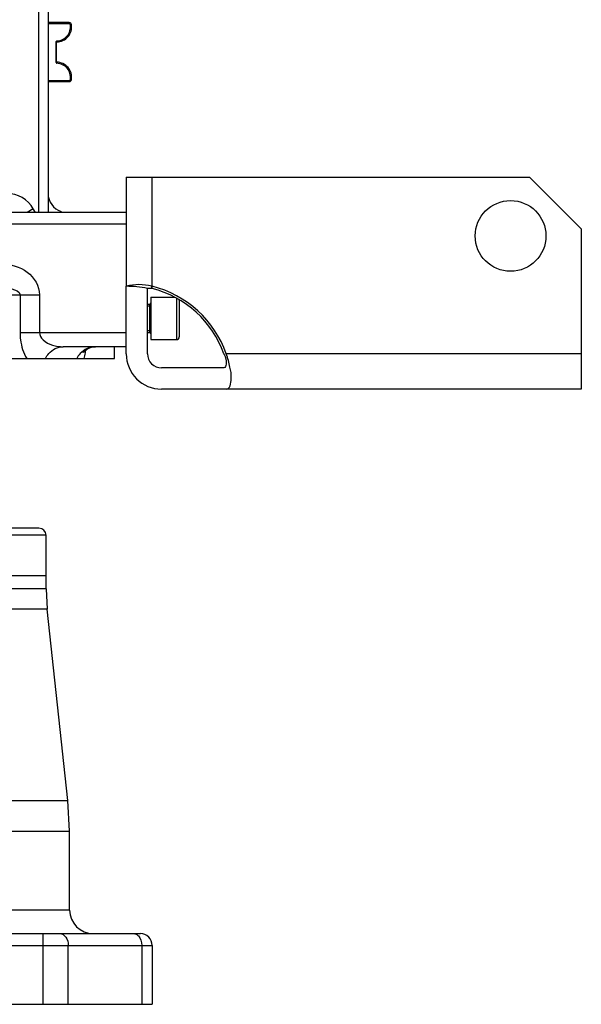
# Model space of a CAD drawing. Header units: millimetres. Extents: x 0 to 11890, y 0 to 8410.
# Tile 6 of 103: x 4244 to 4482, y 5278 to 5696. Entities that reach past the tile are written whole.
import ezdxf

# ---------------------------------------------------------------- set-up
doc = ezdxf.new("R2010")
doc.units = ezdxf.units.MM
doc.header["$LTSCALE"] = 653.95
doc.layers.get('0').update_dxf_attribs({"linetype": 'CONTINUOUS'})
for name, color, linetype in [('304103000004DXF_CONTINUOUS_LINE', 7, 'CONTINUOUS'), ('304103000005DXF_CONTINUOUS_LINE', 7, 'CONTINUOUS'), ('304103000006DXF_CONTINUOUS_LINE', 7, 'CONTINUOUS'), ('304105000033DXF_CONTINUOUS_LINE', 7, 'CONTINUOUS'), ('304107000038DXF_CONTINUOUS_LINE', 7, 'CONTINUOUS'), ('501023000029DXF_CONTINUOUS_LINE', 7, 'CONTINUOUS'), ('运动范围_DXF_DIMENSION', 7, 'CONTINUOUS')]:
    doc.layers.add(name, color=color, linetype=linetype)
doc.styles.get("Standard").update_dxf_attribs({"font": 'txt', "width": 0.7})
doc.dimstyles.new('DIMSTYLE_4', dxfattribs={"dimtxt": 100, "dimasz": 60, "dimexe": 2, "dimexo": 0.2, "dimgap": 2.5, "dimtad": 1, "dimdsep": 46, "dimtxsty": 'Standard', "dimblk": '_FILLED', "dimblk1": '_FILLED', "dimblk2": '_FILLED', "dimcen": 0.09, "dimclrt": 5, "dimazin": 2, "dimtp": 0.01, "dimtm": 0.01, "dimtfac": 1, "dimtofl": 0, "dimtmove": 0, "dimatfit": 3, "dimldrblk": '_FILLED', "dimfxl": 0, "dimtolj": 1, "dimarcsym": 0})

# ---------------------------------------------------------------- blocks, each defined once
blk = doc.blocks.new('_FILLED')
at = {"color": 0, "linetype": 'ByBlock'}
blk.add_solid([(0, 0), (-1, 0.1167), (-1, -0.1167)], dxfattribs=at)
blk = doc.blocks.new('*D31')
at = {"layer": '运动范围_DXF_DIMENSION', "color": 2, "linetype": 'Continuous', "transparency": 16777216}
for p, q in [((4054.89, 5492.23), (4054.89, 6183.6)), ((4366.89, 5855.65), (4366.89, 6183.6)), ((4054.89, 6163.6), (4210.89, 6163.6)), ((4366.89, 6163.6), (4210.89, 6163.6))]:
    blk.add_line(p, q, dxfattribs=at)
at = {"layer": '运动范围_DXF_DIMENSION', "color": 2, "linetype": 'Continuous', "transparency": 16777216, "xscale": 60, "yscale": 60, "zscale": 60, "rotation": 180}
blk.add_blockref('_FILLED', (4054.89, 6163.6), dxfattribs=at)
at = {"layer": '运动范围_DXF_DIMENSION', "color": 2, "linetype": 'Continuous', "transparency": 16777216, "xscale": 60, "yscale": 60, "zscale": 60}
blk.add_blockref('_FILLED', (4366.89, 6163.6), dxfattribs=at)
blk = doc.blocks.new('*D34')
at = {"layer": '运动范围_DXF_DIMENSION', "color": 2, "linetype": 'Continuous', "transparency": 16777216}
for p, q in [((3701.69, 6788.14), (3701.69, 6398.84)), ((4054.89, 5492.23), (4054.89, 6438.84)), ((3701.69, 6418.84), (3878.29, 6418.84)), ((4054.89, 6418.84), (3878.29, 6418.84)), ((3878.29, 6418.84), (4425.89, 6418.84))]:
    blk.add_line(p, q, dxfattribs=at)
at = {"layer": '运动范围_DXF_DIMENSION', "color": 2, "linetype": 'Continuous', "transparency": 16777216, "xscale": 60, "yscale": 60, "zscale": 60, "rotation": 180}
blk.add_blockref('_FILLED', (3701.69, 6418.84), dxfattribs=at)
at = {"layer": '运动范围_DXF_DIMENSION', "color": 2, "linetype": 'Continuous', "transparency": 16777216, "xscale": 60, "yscale": 60, "zscale": 60}
blk.add_blockref('_FILLED', (4054.89, 6418.84), dxfattribs=at)

msp = doc.modelspace()

# ---------------------------------------------------------------- linework, layer by layer
at = {"layer": '304103000004DXF_CONTINUOUS_LINE', "color": 7, "linetype": 'Continuous'}
for p, q in [((3854.894, 5460.233), (4254.894, 5460.233)), ((4254.894, 5454.568), (4254.894, 5460.233)), ((4254.894, 5454.568), (4255.362, 5445.924)), ((4264.191, 5364.698), (4255.362, 5445.924)), ((4264.894, 5351.731), (4264.191, 5364.698)), ((4264.894, 5318.233), (4264.894, 5351.731)), ((4063.839, 5308.233), (4294.894, 5308.233)), ((4299.894, 5303.233), (4299.894, 5278.233)), ((4174.894, 5278.233), (4299.894, 5278.233))]:
    msp.add_line(p, q, dxfattribs=at)
at = {"layer": '304103000004DXF_CONTINUOUS_LINE', "color": 9, "linetype": 'Continuous'}
for p, q in [((4254.894, 5454.568), (4204.841, 5454.568)), ((4255.362, 5445.924), (4222.399, 5445.924)), ((4230.56, 5364.698), (4264.191, 5364.698)), ((4230.94, 5351.731), (4264.894, 5351.731)), ((4264.894, 5318.233), (4230.94, 5318.233)), ((4253.681, 5278.233), (4253.681, 5308.233)), ((4230.603, 5303.232), (4253.681, 5303.233)), ((4253.681, 5303.233), (4299.894, 5303.233)), ((4264.287, 5278.233), (4264.287, 5303.233)), ((4295.501, 5303.233), (4295.501, 5278.233))]:
    msp.add_line(p, q, dxfattribs=at)
at = {"layer": '304103000004DXF_CONTINUOUS_LINE', "color": 7, "linetype": 'Continuous'}
for centre, radius, start, end in [((4274.894, 5318.233), 10, 180, 270), ((4294.894, 5303.233), 5, 0, 90)]:
    msp.add_arc(centre, radius, start, end, dxfattribs=at)
at = {"layer": '304103000004DXF_CONTINUOUS_LINE', "color": 9, "linetype": 'Continuous'}
for points, knots in [([(4260.752, 5308.233), (4261.718, 5308.233), (4263.82, 5306.745), (4264.287, 5304.461), (4264.287, 5303.233)], [0, 0, 0, 0, 0.4402394, 1, 1, 1, 1]), ([(4293.058, 5307.989), (4293.426, 5307.82), (4294.93, 5306.689), (4295.501, 5304.666), (4295.501, 5303.233)], [0, 0, 0, 0, 0.2202974, 1, 1, 1, 1])]:
    msp.add_open_spline(points, degree=3, knots=knots, dxfattribs=at)
msp.add_open_spline([(4291.965, 5308.233), (4292.338, 5308.233), (4292.718, 5308.144), (4293.058, 5307.989)], degree=3, dxfattribs=at)
at = {"layer": '304103000005DXF_CONTINUOUS_LINE', "color": 9, "linetype": 'Continuous'}
msp.add_line((4254.894, 5477.233), (3854.894, 5477.233), dxfattribs=at)
at = {"layer": '304103000005DXF_CONTINUOUS_LINE', "color": 7, "linetype": 'Continuous'}
for p, q in [((4251.894, 5480.233), (3857.894, 5480.233)), ((4254.894, 5460.233), (4254.894, 5477.233)), ((3854.894, 5460.233), (4254.894, 5460.233))]:
    msp.add_line(p, q, dxfattribs=at)
msp.add_arc((4251.894, 5477.233), 3, 0, 90, dxfattribs=at)
at = {"layer": '304103000006DXF_CONTINUOUS_LINE', "color": 7, "linetype": 'Continuous'}
for p, q in [((4255.745, 5763.045), (4255.745, 5614.233)), ((4288.894, 5614.233), (4163.695, 5614.233)), ((4288.894, 5557.233), (4262.162, 5557.233)), ((4283.894, 5552.233), (4283.894, 5557.233)), ((3825.896, 5552.233), (4283.892, 5552.233))]:
    msp.add_line(p, q, dxfattribs=at)
at = {"layer": '304103000006DXF_CONTINUOUS_LINE', "color": 9, "linetype": 'Continuous'}
for p, q in [((4251.745, 5741.959), (4251.745, 5614.233)), ((4249.48, 5615.733), (4246.886, 5614.233)), ((4250.347, 5614.233), (4249.48, 5615.733)), ((4288.894, 5609.233), (4203.754, 5609.233)), ((4168.381, 5579.233), (4252.115, 5579.233)), ((4243.863, 5579.233), (4243.863, 5563.233)), ((4252.115, 5579.233), (4252.115, 5563.233)), ((4243.863, 5563.233), (4288.894, 5563.233))]:
    msp.add_line(p, q, dxfattribs=at)
at = {"layer": '304103000006DXF_CONTINUOUS_LINE', "color": 7, "linetype": 'Continuous'}
msp.add_lwpolyline([(4270.702, 5555.018), (4270.605, 5554.793), (4270.653, 5554.852), (4271.276, 5555.538), (4272.658, 5556.474), (4274.651, 5557.127), (4275.87, 5557.233)], dxfattribs=at)
at = {"layer": '304103000006DXF_CONTINUOUS_LINE', "color": 9, "linetype": 'Continuous'}
for centre, radius, start, end in [((4238.206, 5609.207), 13.026, 30.06704, 90.01695), ((4242.404, 5560.731), 29.745, 348.13849, 348.62106), ((4239.982, 5561.209), 32.214, 348.63729, 350.34053)]:
    msp.add_arc(centre, radius, start, end, dxfattribs=at)
at = {"layer": '304103000006DXF_CONTINUOUS_LINE', "color": 7, "linetype": 'Continuous'}
msp.add_arc((4263.745, 5622.233), 8, 180, 252.00002, dxfattribs=at)
at = {"layer": '304103000006DXF_CONTINUOUS_LINE', "color": 9, "linetype": 'Continuous'}
for points, knots in [([(4236.142, 5592.233), (4239.886, 5592.233), (4247.61, 5590.335), (4252.114, 5582.9), (4252.115, 5579.233)], [0, 0, 0, 0, 0.5051486, 1, 1, 1, 1]), ([(4236.143, 5582.233), (4237.554, 5582.233), (4240.071, 5582.079), (4243.862, 5580.678), (4243.863, 5579.233)], [0, 0, 0, 0, 0.4942347, 1, 1, 1, 1]), ([(4243.863, 5563.233), (4243.862, 5562.202), (4244.105, 5558.403), (4245.253, 5554.623), (4246.667, 5552.233)], [0, 0, 0, 0, 0.2707857, 1, 1, 1, 1]), ([(4252.115, 5563.233), (4252.114, 5562.111), (4254.554, 5558.196), (4259.138, 5557.233), (4262.161, 5557.233)], [0, 0, 0, 0, 0.2707047, 1, 1, 1, 1]), ([(4254.654, 5552.233), (4255.026, 5552.975), (4256.7, 5555.584), (4259.899, 5557.233), (4262.164, 5557.233)], [0, 0, 0, 0, 0.2679665, 1, 1, 1, 1]), ([(4275.871, 5557.233), (4273.487, 5557.228), (4270.122, 5555.647), (4268.28, 5552.979), (4267.882, 5552.233)], [0, 0, 0, 0, 0.7383361, 1, 1, 1, 1])]:
    msp.add_open_spline(points, degree=3, knots=knots, dxfattribs=at)
msp.add_open_spline([(4271.514, 5554.617), (4271.345, 5553.813), (4271.143, 5553.015), (4270.893, 5552.233)], degree=3, dxfattribs=at)
at = {"layer": '304105000033DXF_CONTINUOUS_LINE', "color": 7, "linetype": 'Continuous'}
for p, q in [((4288.894, 5629.233), (4299.694, 5629.233)), ((4288.894, 5629.233), (4288.894, 5582.868)), ((4299.694, 5629.233), (4299.694, 5582.918)), ((4299.894, 5629.233), (4459.894, 5629.233)), ((4299.894, 5581.93), (4299.894, 5629.233)), ((4481.894, 5607.233), (4459.894, 5629.233)), ((4481.894, 5607.233), (4481.894, 5539.233)), ((4288.894, 5554.233), (4288.894, 5582.868)), ((4297.894, 5554.233), (4297.894, 5581.93)), ((4299.694, 5581.981), (4299.694, 5582.858)), ((4330.355, 5548.233), (4303.894, 5548.233)), ((4481.894, 5539.233), (4303.894, 5539.233))]:
    msp.add_line(p, q, dxfattribs=at)
at = {"layer": '304105000033DXF_CONTINUOUS_LINE', "color": 9, "linetype": 'Continuous'}
msp.add_line((4481.894, 5554.233), (4331.32, 5554.233), dxfattribs=at)
at = {"layer": '304105000033DXF_CONTINUOUS_LINE', "color": 7, "linetype": 'Continuous'}
msp.add_circle((4451.894, 5604.233), 15, dxfattribs=at)
for centre, radius, start, end in [((4288.894, 5539.233), 43.685, 78.1107, 90), ((4288.894, 5539.233), 43.635, 78.0969, 90), ((4298.794, 5560.598), 21.402, 87.5899, 92.4101), ((4288.894, 5539.233), 45, 19.47122, 75.851), ((4288.894, 5539.233), 44.091, 19.88948, 75.55296), ((4303.894, 5554.233), 15, 180, 270), ((4303.894, 5554.233), 6, 180, 270), ((4312.815, 5547.888), 18.653, 19.02739, 19.88933)]:
    msp.add_arc(centre, radius, start, end, dxfattribs=at)
msp.add_open_spline([(4299.694, 5582.918), (4296.199, 5583.782), (4292.389, 5583.782), (4288.894, 5582.918)], degree=3, dxfattribs=at)
for points, knots in [([(4330.448, 5553.969), (4330.9, 5552.66), (4331.609, 5551.096), (4330.982, 5548.233), (4330.355, 5548.233)], [0, 0, 0, 0, 0.688139, 1, 1, 1, 1]), ([(4331.32, 5539.233), (4332.95, 5539.233), (4333.827, 5544.197), (4332.913, 5548.716), (4331.973, 5552.388), (4331.32, 5554.233)], [0, 0, 0, 0, 0.310527, 0.6270292, 1, 1, 1, 1])]:
    msp.add_open_spline(points, degree=3, knots=knots, dxfattribs=at)
at = {"layer": '304107000038DXF_CONTINUOUS_LINE', "color": 7, "linetype": 'Continuous'}
for p, q in [((4264.694, 5694.733), (4255.745, 5694.733)), ((4259.245, 5686.354), (4259.245, 5678.113)), ((4255.745, 5669.733), (4264.694, 5669.733))]:
    msp.add_line(p, q, dxfattribs=at)
at = {"layer": '304107000038DXF_CONTINUOUS_LINE', "color": 9, "linetype": 'Continuous'}
for p, q in [((4264.694, 5694.233), (4255.745, 5694.233)), ((4264.694, 5694.233), (4264.694, 5694.733)), ((4265.189, 5693.801), (4265.684, 5693.87)), ((4259.245, 5686.354), (4259.045, 5686.354)), ((4259.045, 5686.354), (4259.045, 5678.113)), ((4259.445, 5686.987), (4259.439, 5686.486)), ((4259.245, 5678.113), (4259.045, 5678.113)), ((4259.445, 5677.48), (4259.439, 5677.98)), ((4255.745, 5670.233), (4264.694, 5670.233)), ((4264.694, 5670.233), (4264.694, 5669.733)), ((4265.189, 5670.665), (4265.684, 5670.597))]:
    msp.add_line(p, q, dxfattribs=at)
at = {"layer": '304107000038DXF_CONTINUOUS_LINE', "color": 7, "linetype": 'Continuous'}
for centre, radius, start, end in [((4264.694, 5693.733), 1, 7.83748, 90), ((4259.245, 5692.983), 6.5, 271.71058, 7.83748), ((4259.445, 5686.286), 0.2, 91.71071, 180), ((4259.445, 5678.18), 0.2, 199.11519, 268.28927), ((4259.245, 5671.483), 6.5, 352.16252, 88.28942), ((4264.694, 5670.733), 1, 270, 352.16252)]:
    msp.add_arc(centre, radius, start, end, dxfattribs=at)
at = {"layer": '304107000038DXF_CONTINUOUS_LINE', "color": 9, "linetype": 'Continuous'}
for centre, radius, start, end in [((4264.694, 5693.733), 0.5, 7.83748, 90), ((4259.245, 5692.983), 6, 271.91021, 7.83748), ((4259.245, 5671.483), 6, 352.16252, 88.08979), ((4264.694, 5670.733), 0.5, 270, 352.16252)]:
    msp.add_arc(centre, radius, start, end, dxfattribs=at)
for points, knots in [([(4259.445, 5686.987), (4259.347, 5686.903), (4259.153, 5686.736), (4259.045, 5686.481), (4259.045, 5686.354)], [0, 0, 0, 0, 0.5032994, 1, 1, 1, 1]), ([(4259.445, 5686.987), (4259.408, 5686.879), (4259.337, 5686.672), (4259.245, 5686.462), (4259.245, 5686.354)], [0, 0, 0, 0, 0.5136638, 1, 1, 1, 1]), ([(4259.045, 5678.113), (4259.045, 5677.986), (4259.153, 5677.731), (4259.347, 5677.563), (4259.445, 5677.48)], [0, 0, 0, 0, 0.4967073, 1, 1, 1, 1]), ([(4259.245, 5678.113), (4259.245, 5678.005), (4259.337, 5677.794), (4259.408, 5677.587), (4259.445, 5677.48)], [0, 0, 0, 0, 0.4863412, 1, 1, 1, 1])]:
    msp.add_open_spline(points, degree=3, knots=knots, dxfattribs=at)
at = {"layer": '501023000029DXF_CONTINUOUS_LINE', "color": 7, "linetype": 'Continuous'}
for p, q in [((4299.694, 5611.233), (4299.894, 5611.233)), ((4299.694, 5593.233), (4299.894, 5593.233)), ((4299.394, 5578.233), (4309.448, 5578.233)), ((4299.394, 5578.233), (4299.394, 5560.233)), ((4311.394, 5577.033), (4311.394, 5561.433)), ((4297.894, 5575.233), (4298.794, 5575.233)), ((4297.894, 5563.233), (4298.794, 5563.233)), ((4299.394, 5560.233), (4310.194, 5560.233))]:
    msp.add_line(p, q, dxfattribs=at)
at = {"layer": '501023000029DXF_CONTINUOUS_LINE', "color": 9, "linetype": 'Continuous'}
for p, q in [((4310.194, 5577.814), (4310.194, 5560.233)), ((4298.794, 5575.233), (4298.794, 5563.233))]:
    msp.add_line(p, q, dxfattribs=at)
at = {"layer": '501023000029DXF_CONTINUOUS_LINE', "color": 2, "linetype": 'Continuous'}
for p, q in [((4299.394, 5574.483), (4297.894, 5574.483)), ((4299.394, 5563.983), (4297.894, 5563.983))]:
    msp.add_line(p, q, dxfattribs=at)
at = {"layer": '501023000029DXF_CONTINUOUS_LINE', "color": 7, "linetype": 'Continuous'}
for centre, radius, start, end in [((4310.194, 5577.033), 1.2, 0, 4.28055), ((4298.794, 5575.833), 0.6, 270, 360), ((4298.794, 5562.633), 0.6, 0, 90), ((4310.194, 5561.433), 1.2, 270, 360)]:
    msp.add_arc(centre, radius, start, end, dxfattribs=at)

# ---------------------------------------------------------------- dimensions: what is measured, and where the dimension line sits
at = {"layer": '运动范围_DXF_DIMENSION', "color": 2, "linetype": 'Continuous'}
dim = msp.add_linear_dim(base=(3701.694, 6418.839), p1=(4054.894, 5492.033), p2=(3701.694, 6788.34), angle=180, dimstyle='DIMSTYLE_4', dxfattribs=at)
dim.commit()
dim.dimension.update_dxf_attribs({"geometry": '*D34', "text_midpoint": (4075.888, 6418.839), "dimtype": 160})
dim = msp.add_linear_dim(base=(4366.894, 6163.605), p1=(4054.894, 5492.033), p2=(4366.894, 5855.454), dimstyle='DIMSTYLE_4', dxfattribs=at)
dim.commit()
dim.dimension.update_dxf_attribs({"geometry": '*D31', "text_midpoint": (4105.894, 6163.605), "dimtype": 160})

doc.saveas('drawing.dxf')
